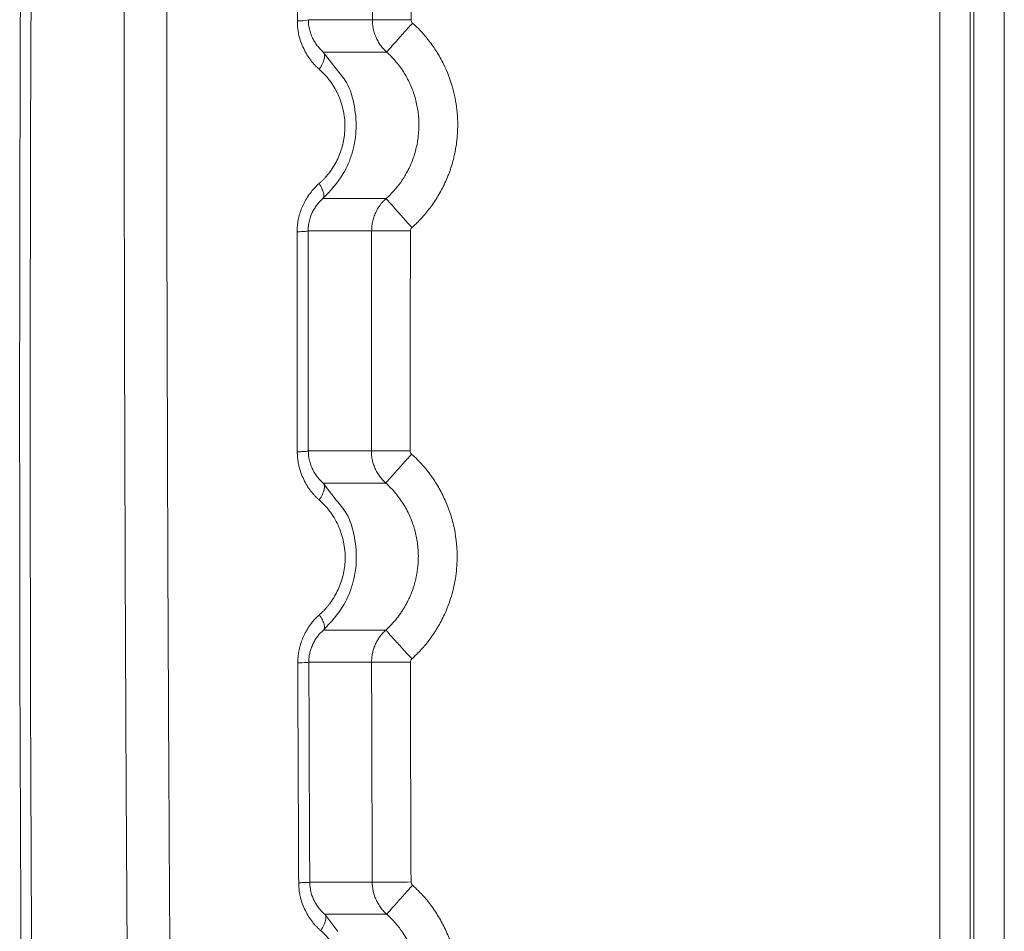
# Model space of a CAD drawing. Header units: millimetres. Extents: x 0 to 594, y 0 to 420.
# Tile 41 of 76: x 63 to 77, y 318 to 330. Entities that reach past the tile are written whole.
import ezdxf

# ---------------------------------------------------------------- set-up
doc = ezdxf.new("R2010")
doc.units = ezdxf.units.MM

msp = doc.modelspace()

# ---------------------------------------------------------------- linework, layer by layer
at = {"color": 7, "linetype": 'Continuous', "lineweight": 15}
for p, q in [((76.059, 352.904), (76.059, 240.902)), ((76.483, 352.904), (76.483, 240.902)), ((76.532, 352.904), (76.532, 240.901)), ((76.956, 352.904), (76.956, 240.899)), ((67.276, 330.369), (68.166, 330.369)), ((67.483, 329.92), (68.364, 329.92)), ((68.357, 327.882), (67.479, 327.882)), ((68.156, 327.435), (67.273, 327.435)), ((67.275, 324.374), (68.153, 324.374)), ((67.482, 323.927), (68.352, 323.927)), ((68.353, 321.883), (67.486, 321.883)), ((68.155, 321.437), (67.283, 321.437)), ((67.295, 318.377), (68.165, 318.377)), ((67.503, 317.932), (68.365, 317.932))]:
    msp.add_line(p, q, dxfattribs=at)
at = {"color": 8, "linetype": 'Continuous', "lineweight": 15}
for p, q in [((67.661, 329.686), (67.483, 329.92)), ((67.663, 323.69), (67.482, 323.927)), ((67.686, 317.694), (67.503, 317.932))]:
    msp.add_line(p, q, dxfattribs=at)
at = {"color": 7, "linetype": 'Continuous', "lineweight": 15}
for centre, radius, start, end in [((1563.407, 324.905), 1500.147, 179.304905, 182.063063), ((1563.407, 324.904), 1500, 179.358635, 182.063094), ((67.145, 330.845), 0.494, 267.3875, 285.3765)]:
    msp.add_arc(centre, radius, start, end, dxfattribs=at)
for points, knots in [([(66.156, 270.826), (66.15, 271.07), (66.136, 271.56), (66.116, 272.294), (66.096, 273.028), (66.076, 273.763), (66.056, 274.497), (66.037, 275.231), (66.018, 275.965), (65.999, 276.7), (65.981, 277.434), (65.962, 278.168), (65.944, 278.902), (65.926, 279.636), (65.909, 280.37), (65.892, 281.104), (65.875, 281.838), (65.858, 282.571), (65.841, 283.305), (65.825, 284.039), (65.809, 284.772), (65.793, 285.505), (65.778, 286.239), (65.762, 286.972), (65.747, 287.705), (65.733, 288.438), (65.718, 289.17), (65.704, 289.903), (65.69, 290.635), (65.676, 291.368), (65.663, 292.1), (65.649, 292.832), (65.636, 293.564), (65.624, 294.295), (65.611, 295.027), (65.599, 295.758), (65.587, 296.489), (65.575, 297.22), (65.564, 297.95), (65.552, 298.681), (65.541, 299.411), (65.531, 300.141), (65.52, 300.871), (65.51, 301.601), (65.5, 302.33), (65.49, 303.059), (65.481, 303.788), (65.472, 304.517), (65.463, 305.245), (65.454, 305.973), (65.446, 306.701), (65.437, 307.429), (65.429, 308.156), (65.422, 308.883), (65.414, 309.61), (65.407, 310.336), (65.4, 311.063), (65.393, 311.788), (65.387, 312.514), (65.381, 313.239), (65.375, 313.964), (65.369, 314.689), (65.364, 315.414), (65.358, 316.138), (65.353, 316.861), (65.349, 317.585), (65.344, 318.308), (65.34, 319.03), (65.336, 319.753), (65.332, 320.475), (65.329, 321.196), (65.325, 321.918), (65.322, 322.639), (65.32, 323.359), (65.317, 324.079), (65.315, 324.799), (65.313, 325.519), (65.311, 326.238), (65.309, 326.956), (65.308, 327.674), (65.307, 328.392), (65.306, 329.11), (65.306, 329.826), (65.305, 330.543), (65.305, 331.259), (65.305, 331.975), (65.305, 332.69), (65.306, 333.405), (65.307, 334.119), (65.308, 334.833), (65.309, 335.547), (65.311, 336.26), (65.313, 336.972), (65.315, 337.684), (65.317, 338.396), (65.319, 339.107), (65.322, 339.817), (65.325, 340.528), (65.328, 341.237), (65.331, 341.946), (65.335, 342.655), (65.339, 343.363), (65.343, 344.071), (65.347, 344.778), (65.352, 345.485), (65.356, 346.191), (65.361, 346.896), (65.367, 347.601), (65.372, 348.306), (65.378, 349.01), (65.384, 349.713), (65.39, 350.416), (65.396, 351.118), (65.402, 351.82), (65.409, 352.521), (65.416, 353.222), (65.423, 353.922), (65.431, 354.621), (65.438, 355.32), (65.446, 356.018), (65.454, 356.716), (65.462, 357.413), (65.471, 358.109), (65.48, 358.805), (65.488, 359.501), (65.498, 360.195), (65.507, 360.889), (65.516, 361.582), (65.526, 362.275), (65.536, 362.967), (65.546, 363.659), (65.557, 364.349), (65.567, 365.039), (65.574, 365.499), (65.578, 365.729)], [0, 0, 0, 0, 0.007776, 0.015549, 0.023319, 0.031086, 0.03885, 0.046611, 0.054369, 0.062125, 0.069877, 0.077626, 0.085373, 0.093116, 0.100856, 0.108593, 0.116328, 0.124059, 0.131787, 0.139512, 0.147234, 0.154953, 0.162669, 0.170382, 0.178092, 0.185798, 0.193502, 0.201202, 0.2089, 0.216594, 0.224285, 0.231973, 0.239658, 0.24734, 0.255018, 0.262694, 0.270366, 0.278036, 0.285702, 0.293365, 0.301025, 0.308682, 0.316336, 0.323987, 0.331635, 0.33928, 0.346921, 0.35456, 0.362195, 0.369828, 0.377457, 0.385083, 0.392706, 0.400326, 0.407943, 0.415557, 0.423168, 0.430776, 0.438381, 0.445983, 0.453582, 0.461177, 0.46877, 0.476359, 0.483946, 0.491529, 0.49911, 0.506687, 0.514261, 0.521832, 0.5294, 0.536965, 0.544527, 0.552086, 0.559642, 0.567195, 0.574744, 0.582291, 0.589834, 0.597375, 0.604912, 0.612446, 0.619977, 0.627506, 0.635031, 0.642553, 0.650071, 0.657587, 0.6651, 0.67261, 0.680116, 0.68762, 0.69512, 0.702618, 0.710112, 0.717603, 0.725092, 0.732577, 0.740059, 0.747538, 0.755014, 0.762487, 0.769957, 0.777424, 0.784887, 0.792348, 0.799806, 0.80726, 0.814712, 0.82216, 0.829606, 0.837048, 0.844488, 0.851924, 0.859357, 0.866788, 0.874215, 0.881639, 0.88906, 0.896478, 0.903892, 0.911304, 0.918713, 0.926118, 0.93352, 0.940919, 0.948316, 0.955708, 0.963098, 0.970485, 0.977868, 0.985249, 0.992626, 1, 1, 1, 1]), ([(65.565, 270.947), (65.558, 271.176), (65.546, 271.633), (65.526, 272.319), (65.507, 273.005), (65.489, 273.691), (65.47, 274.378), (65.452, 275.065), (65.434, 275.752), (65.416, 276.44), (65.398, 277.127), (65.38, 277.815), (65.363, 278.503), (65.346, 279.192), (65.329, 279.88), (65.313, 280.569), (65.296, 281.258), (65.28, 281.947), (65.264, 282.636), (65.249, 283.326), (65.233, 284.016), (65.218, 284.706), (65.203, 285.396), (65.188, 286.087), (65.173, 286.778), (65.159, 287.469), (65.145, 288.16), (65.131, 288.851), (65.117, 289.543), (65.104, 290.235), (65.09, 290.927), (65.077, 291.619), (65.065, 292.312), (65.052, 293.005), (65.04, 293.698), (65.027, 294.391), (64.985, 296.879), (64.918, 301.163), (64.841, 307.243), (64.782, 313.319), (64.748, 318.288), (64.73, 322.149), (64.718, 325.775), (64.711, 330.281), (64.717, 335.627), (64.737, 340.933), (64.769, 346.107), (64.812, 351.176), (64.853, 354.94), (64.885, 357.484), (64.902, 358.823), (64.92, 360.165), (64.939, 361.508), (64.959, 362.852), (64.98, 364.199), (64.995, 365.097), (65.002, 365.546)], [0, 0, 0, 0, 0.0072862, 0.0145721, 0.0218578, 0.0291433, 0.0364287, 0.0437141, 0.0509995, 0.0582848, 0.0655703, 0.0728559, 0.0801416, 0.0874276, 0.0947138, 0.1020003, 0.1092872, 0.1165745, 0.1238622, 0.1311505, 0.1384392, 0.1457286, 0.1530185, 0.1603092, 0.1676005, 0.1748927, 0.1821856, 0.1894795, 0.1967742, 0.2040699, 0.2113665, 0.2186643, 0.2259631, 0.233263, 0.2405642, 0.2478665, 0.2551702, 0.3191862, 0.383115, 0.4469873, 0.5108338, 0.5398617, 0.5688538, 0.6253218, 0.6822567, 0.738031, 0.7935381, 0.8466101, 0.8994481, 0.9137154, 0.9280145, 0.9423457, 0.9567095, 0.9711063, 0.9855363, 1, 1, 1, 1]), ([(65.565, 270.947), (65.558, 271.176), (65.546, 271.633), (65.526, 272.319), (65.507, 273.005), (65.489, 273.691), (65.47, 274.378), (65.452, 275.065), (65.434, 275.752), (65.416, 276.44), (65.398, 277.127), (65.38, 277.815), (65.363, 278.503), (65.346, 279.192), (65.329, 279.88), (65.313, 280.569), (65.296, 281.258), (65.28, 281.947), (65.264, 282.636), (65.249, 283.326), (65.233, 284.016), (65.218, 284.706), (65.203, 285.396), (65.188, 286.087), (65.173, 286.778), (65.159, 287.469), (65.145, 288.16), (65.131, 288.851), (65.117, 289.543), (65.104, 290.235), (65.09, 290.927), (65.077, 291.619), (65.065, 292.312), (65.052, 293.005), (65.04, 293.698), (65.027, 294.391), (64.985, 296.879), (64.918, 301.163), (64.841, 307.243), (64.782, 313.319), (64.748, 318.288), (64.73, 322.149), (64.718, 325.775), (64.711, 330.281), (64.717, 335.627), (64.737, 340.933), (64.769, 346.107), (64.812, 351.176), (64.853, 354.94), (64.885, 357.484), (64.902, 358.823), (64.92, 360.165), (64.939, 361.508), (64.959, 362.852), (64.98, 364.199), (64.995, 365.097), (65.002, 365.546)], [0, 0, 0, 0, 0.0072862, 0.0145721, 0.0218578, 0.0291433, 0.0364287, 0.0437141, 0.0509995, 0.0582848, 0.0655703, 0.0728559, 0.0801416, 0.0874276, 0.0947138, 0.1020003, 0.1092872, 0.1165745, 0.1238622, 0.1311505, 0.1384392, 0.1457286, 0.1530185, 0.1603092, 0.1676005, 0.1748927, 0.1821856, 0.1894795, 0.1967742, 0.2040699, 0.2113665, 0.2186643, 0.2259631, 0.233263, 0.2405642, 0.2478665, 0.2551702, 0.3191862, 0.383115, 0.4469873, 0.5108338, 0.5398617, 0.5688538, 0.6253218, 0.6822567, 0.738031, 0.7935381, 0.8466101, 0.8994481, 0.9137154, 0.9280145, 0.9423457, 0.9567095, 0.9711063, 0.9855363, 1, 1, 1, 1]), ([(67.123, 330.352), (67.123, 330.608), (67.124, 331.119), (67.126, 331.885), (67.128, 332.651), (67.13, 333.16), (67.131, 333.415)], [0, 0, 0, 0, 0.250519, 0.500692, 0.750519, 1, 1, 1, 1]), ([(68.166, 330.369), (68.168, 330.88), (68.173, 331.902), (68.179, 332.924), (68.182, 333.434)], [0, 0, 0, 0, 0.5000855, 1, 1, 1, 1]), ([(67.427, 329.68), (67.416, 329.69), (67.395, 329.709), (67.364, 329.74), (67.335, 329.772), (67.298, 329.818), (67.255, 329.882), (67.209, 329.968), (67.17, 330.059), (67.145, 330.143), (67.131, 330.219), (67.124, 330.285), (67.123, 330.329), (67.123, 330.352)], [0, 0, 0, 0, 0.061548, 0.12144, 0.179802, 0.236766, 0.361929, 0.489915, 0.621908, 0.747751, 0.830844, 0.91472, 1, 1, 1, 1]), ([(67.483, 329.92), (67.474, 329.928), (67.457, 329.943), (67.434, 329.968), (67.411, 329.994), (67.39, 330.021), (67.37, 330.05), (67.352, 330.08), (67.33, 330.121), (67.309, 330.173), (67.292, 330.23), (67.282, 330.281), (67.277, 330.325), (67.276, 330.354), (67.276, 330.369)], [0, 0, 0, 0, 0.0733703, 0.146362, 0.2189552, 0.2911513, 0.3629315, 0.4342326, 0.5050144, 0.6331469, 0.7598431, 0.840433, 0.9204464, 1, 1, 1, 1]), ([(68.166, 330.369), (68.168, 330.369), (68.181, 330.369), (68.236, 330.369), (68.278, 330.369), (68.382, 330.368), (68.445, 330.368), (68.575, 330.367), (68.643, 330.367), (68.705, 330.367)], [0, 0, 0, 0, 0.25, 0.25, 0.5, 0.5, 0.75, 0.75, 1, 1, 1, 1]), ([(68.364, 329.92), (68.356, 329.928), (68.338, 329.945), (68.314, 329.97), (68.292, 329.997), (68.272, 330.025), (68.253, 330.054), (68.236, 330.084), (68.221, 330.114), (68.208, 330.145), (68.196, 330.177), (68.186, 330.208), (68.179, 330.24), (68.173, 330.273), (68.168, 330.305), (68.166, 330.337), (68.166, 330.358), (68.166, 330.369)], [0, 0, 0, 0, 0.070028, 0.139576, 0.208644, 0.277232, 0.345339, 0.412966, 0.480113, 0.54678, 0.612966, 0.678672, 0.743898, 0.808644, 0.87291, 0.936695, 1, 1, 1, 1]), ([(68.364, 329.92), (68.365, 329.922), (68.374, 329.931), (68.41, 329.971), (68.438, 330.002), (68.508, 330.08), (68.55, 330.127), (68.638, 330.225), (68.683, 330.275), (68.725, 330.322)], [0, 0, 0, 0, 0.25, 0.25, 0.5, 0.5, 0.75, 0.75, 1, 1, 1, 1]), ([(68.716, 327.479), (68.724, 327.486), (68.748, 327.507), (68.792, 327.55), (68.849, 327.608), (68.91, 327.677), (68.99, 327.778), (69.083, 327.917), (69.18, 328.099), (69.259, 328.297), (69.319, 328.517), (69.346, 328.704), (69.353, 328.851), (69.354, 328.972), (69.341, 329.167), (69.287, 329.443), (69.184, 329.71), (69.066, 329.921), (68.977, 330.048), (68.902, 330.141), (68.839, 330.212), (68.78, 330.272), (68.739, 330.309), (68.725, 330.322)], [0, 0, 0, 0, 0.010581, 0.029666, 0.057255, 0.086695, 0.116216, 0.178005, 0.242547, 0.309135, 0.377136, 0.455684, 0.485201, 0.514651, 0.569208, 0.667864, 0.776382, 0.83653, 0.893712, 0.92097, 0.9479, 0.982513, 1, 1, 1, 1]), ([(67.483, 329.92), (67.493, 329.91), (67.499, 329.896), (67.503, 329.863), (67.501, 329.844), (67.492, 329.805), (67.484, 329.783), (67.461, 329.734), (67.446, 329.707), (67.427, 329.68)], [0, 0, 0, 0, 0.25, 0.25, 0.5, 0.5, 0.75, 0.75, 1, 1, 1, 1]), ([(68.357, 327.882), (68.369, 327.893), (68.394, 327.916), (68.43, 327.951), (68.464, 327.988), (68.496, 328.025), (68.527, 328.063), (68.556, 328.102), (68.583, 328.141), (68.608, 328.18), (68.656, 328.261), (68.718, 328.388), (68.776, 328.567), (68.809, 328.75), (68.816, 328.902), (68.81, 329.023), (68.799, 329.111), (68.783, 329.2), (68.761, 329.288), (68.733, 329.375), (68.698, 329.461), (68.658, 329.545), (68.611, 329.626), (68.559, 329.706), (68.5, 329.781), (68.435, 329.854), (68.388, 329.898), (68.364, 329.92)], [0, 0, 0, 0, 0.022129, 0.044032, 0.065703, 0.087135, 0.108324, 0.129267, 0.149968, 0.170429, 0.190653, 0.272821, 0.354243, 0.434945, 0.514913, 0.553322, 0.592093, 0.631221, 0.670706, 0.710546, 0.750748, 0.791318, 0.832266, 0.873603, 0.915348, 0.957495, 1, 1, 1, 1]), ([(67.425, 328.09), (67.435, 328.099), (67.455, 328.117), (67.484, 328.145), (67.511, 328.175), (67.538, 328.205), (67.576, 328.253), (67.624, 328.32), (67.675, 328.411), (67.717, 328.507), (67.76, 328.641), (67.792, 328.829), (67.781, 329.026), (67.744, 329.186), (67.703, 329.301), (67.65, 329.409), (67.593, 329.498), (67.536, 329.57), (67.484, 329.627), (67.446, 329.662), (67.427, 329.68)], [0, 0, 0, 0, 0.023364, 0.046518, 0.069497, 0.092337, 0.115074, 0.172592, 0.229724, 0.28711, 0.344184, 0.458375, 0.592981, 0.6602, 0.728196, 0.795528, 0.863819, 0.908661, 0.953977, 1, 1, 1, 1]), ([(67.479, 327.882), (67.582, 327.991), (67.755, 328.174), (67.893, 328.509), (67.953, 328.828), (67.927, 329.166), (67.84, 329.478), (67.713, 329.626), (67.661, 329.686)], [0, 0, 0, 0, 0.22658, 0.379669, 0.529881, 0.700664, 0.878707, 1, 1, 1, 1]), ([(67.119, 327.42), (67.12, 327.434), (67.12, 327.462), (67.123, 327.503), (67.128, 327.544), (67.134, 327.585), (67.143, 327.625), (67.154, 327.665), (67.166, 327.705), (67.181, 327.744), (67.197, 327.782), (67.223, 327.835), (67.26, 327.9), (67.31, 327.971), (67.365, 328.035), (67.404, 328.071), (67.425, 328.09)], [0, 0, 0, 0, 0.053923, 0.107419, 0.160643, 0.213753, 0.266908, 0.320267, 0.373986, 0.428219, 0.483115, 0.538817, 0.659332, 0.779162, 0.887284, 1, 1, 1, 1]), ([(67.479, 327.882), (67.487, 327.89), (67.491, 327.901), (67.493, 327.929), (67.491, 327.945), (67.482, 327.978), (67.475, 327.998), (67.455, 328.041), (67.441, 328.065), (67.425, 328.09)], [0, 0, 0, 0, 0.25, 0.25, 0.5, 0.5, 0.75, 0.75, 1, 1, 1, 1]), ([(67.273, 327.435), (67.273, 327.443), (67.274, 327.467), (67.276, 327.502), (67.282, 327.542), (67.292, 327.587), (67.31, 327.643), (67.336, 327.702), (67.368, 327.756), (67.402, 327.804), (67.439, 327.846), (67.466, 327.87), (67.479, 327.882)], [0, 0, 0, 0, 0.043722, 0.137432, 0.195891, 0.270821, 0.39856, 0.527435, 0.648629, 0.771204, 0.885031, 1, 1, 1, 1]), ([(68.156, 327.435), (68.156, 327.447), (68.157, 327.469), (68.16, 327.504), (68.165, 327.538), (68.172, 327.573), (68.181, 327.607), (68.192, 327.641), (68.206, 327.674), (68.221, 327.707), (68.239, 327.739), (68.258, 327.77), (68.28, 327.8), (68.304, 327.829), (68.329, 327.856), (68.348, 327.873), (68.357, 327.882)], [0, 0, 0, 0, 0.067824, 0.136203, 0.205137, 0.274624, 0.344667, 0.415264, 0.486415, 0.558121, 0.630381, 0.703196, 0.776565, 0.850489, 0.924967, 1, 1, 1, 1]), ([(68.357, 327.882), (68.358, 327.881), (68.366, 327.871), (68.402, 327.831), (68.43, 327.8), (68.5, 327.721), (68.542, 327.674), (68.629, 327.576), (68.674, 327.526), (68.716, 327.479)], [0, 0, 0, 0, 0.25, 0.25, 0.5, 0.5, 0.75, 0.75, 1, 1, 1, 1]), ([(67.273, 327.435), (67.271, 327.432), (67.257, 327.429), (67.202, 327.424), (67.162, 327.422), (67.119, 327.42)], [0, 0, 0, 0, 0.5, 0.5, 1, 1, 1, 1]), ([(67.122, 324.361), (67.121, 324.617), (67.12, 325.127), (67.12, 325.892), (67.119, 326.657), (67.119, 327.166), (67.119, 327.42)], [0, 0, 0, 0, 0.2504, 0.500533, 0.7504, 1, 1, 1, 1]), ([(68.153, 324.374), (68.153, 324.884), (68.153, 325.904), (68.155, 326.925), (68.156, 327.435)], [0, 0, 0, 0, 0.50004, 1, 1, 1, 1]), ([(68.156, 327.435), (68.158, 327.435), (68.172, 327.435), (68.227, 327.435), (68.269, 327.435), (68.373, 327.435), (68.436, 327.435), (68.566, 327.434), (68.633, 327.434), (68.696, 327.434)], [0, 0, 0, 0, 0.25, 0.25, 0.5, 0.5, 0.75, 0.75, 1, 1, 1, 1]), ([(67.275, 324.374), (67.273, 324.371), (67.255, 324.368), (67.216, 324.365), (67.202, 324.364), (67.166, 324.363), (67.145, 324.362), (67.122, 324.361)], [0, 0, 0, 0, 0.5, 0.5, 0.75, 0.75, 1, 1, 1, 1]), ([(67.427, 323.692), (67.416, 323.702), (67.395, 323.721), (67.364, 323.751), (67.336, 323.783), (67.299, 323.828), (67.256, 323.89), (67.21, 323.975), (67.172, 324.065), (67.146, 324.15), (67.131, 324.226), (67.123, 324.293), (67.122, 324.338), (67.122, 324.361)], [0, 0, 0, 0, 0.060559, 0.119573, 0.177164, 0.23346, 0.357306, 0.483469, 0.615122, 0.741461, 0.826982, 0.912938, 1, 1, 1, 1]), ([(67.482, 323.927), (67.474, 323.934), (67.457, 323.949), (67.434, 323.973), (67.411, 323.999), (67.39, 324.026), (67.371, 324.054), (67.353, 324.084), (67.331, 324.124), (67.309, 324.175), (67.292, 324.232), (67.282, 324.284), (67.276, 324.328), (67.276, 324.358), (67.275, 324.374)], [0, 0, 0, 0, 0.072325, 0.144272, 0.215834, 0.287008, 0.357742, 0.427994, 0.497751, 0.626012, 0.752873, 0.835719, 0.918033, 1, 1, 1, 1]), ([(68.153, 324.374), (68.155, 324.374), (68.168, 324.374), (68.223, 324.374), (68.265, 324.374), (68.369, 324.374), (68.432, 324.374), (68.562, 324.374), (68.63, 324.374), (68.692, 324.374)], [0, 0, 0, 0, 0.25, 0.25, 0.5, 0.5, 0.75, 0.75, 1, 1, 1, 1]), ([(68.352, 323.927), (68.343, 323.935), (68.326, 323.951), (68.302, 323.977), (68.28, 324.003), (68.259, 324.031), (68.241, 324.06), (68.224, 324.089), (68.209, 324.12), (68.195, 324.15), (68.184, 324.182), (68.174, 324.213), (68.166, 324.245), (68.16, 324.277), (68.156, 324.31), (68.153, 324.342), (68.153, 324.363), (68.153, 324.374)], [0, 0, 0, 0, 0.070009, 0.139541, 0.208595, 0.277172, 0.345271, 0.412892, 0.480037, 0.546703, 0.612892, 0.678604, 0.743838, 0.808595, 0.872874, 0.936676, 1, 1, 1, 1]), ([(68.352, 323.927), (68.353, 323.928), (68.361, 323.938), (68.398, 323.978), (68.425, 324.009), (68.495, 324.087), (68.537, 324.134), (68.625, 324.232), (68.67, 324.282), (68.712, 324.329)], [0, 0, 0, 0, 0.25, 0.25, 0.5, 0.5, 0.75, 0.75, 1, 1, 1, 1]), ([(68.715, 321.482), (68.724, 321.49), (68.747, 321.512), (68.791, 321.555), (68.848, 321.613), (68.908, 321.682), (68.986, 321.783), (69.077, 321.919), (69.182, 322.118), (69.272, 322.356), (69.333, 322.632), (69.355, 322.965), (69.319, 323.274), (69.24, 323.546), (69.16, 323.737), (69.063, 323.913), (68.973, 324.045), (68.895, 324.142), (68.829, 324.216), (68.768, 324.278), (68.725, 324.317), (68.712, 324.329)], [0, 0, 0, 0, 0.011075, 0.030196, 0.057364, 0.086991, 0.115947, 0.176782, 0.239819, 0.326186, 0.414362, 0.503635, 0.637199, 0.703094, 0.767847, 0.830671, 0.890306, 0.918074, 0.946352, 0.983204, 1, 1, 1, 1]), ([(67.482, 323.927), (67.492, 323.917), (67.497, 323.904), (67.501, 323.871), (67.499, 323.853), (67.49, 323.815), (67.483, 323.793), (67.46, 323.745), (67.445, 323.719), (67.427, 323.692)], [0, 0, 0, 0, 0.25, 0.25, 0.5, 0.5, 0.75, 0.75, 1, 1, 1, 1]), ([(68.353, 321.883), (68.366, 321.895), (68.392, 321.919), (68.429, 321.957), (68.465, 321.996), (68.499, 322.036), (68.531, 322.077), (68.561, 322.119), (68.59, 322.162), (68.616, 322.206), (68.641, 322.251), (68.665, 322.296), (68.686, 322.342), (68.706, 322.388), (68.724, 322.435), (68.74, 322.482), (68.754, 322.53), (68.766, 322.578), (68.777, 322.626), (68.786, 322.674), (68.793, 322.722), (68.799, 322.77), (68.803, 322.818), (68.805, 322.866), (68.806, 322.928), (68.803, 323.005), (68.793, 323.096), (68.777, 323.187), (68.756, 323.277), (68.727, 323.367), (68.693, 323.455), (68.652, 323.541), (68.604, 323.625), (68.551, 323.707), (68.491, 323.784), (68.425, 323.859), (68.376, 323.904), (68.352, 323.927)], [0, 0, 0, 0, 0.023089, 0.046082, 0.06897, 0.091746, 0.114405, 0.136946, 0.159373, 0.181687, 0.203893, 0.22599, 0.247981, 0.269868, 0.29165, 0.31333, 0.334909, 0.356385, 0.377761, 0.399034, 0.420205, 0.441274, 0.462239, 0.483101, 0.503861, 0.54313, 0.582772, 0.622784, 0.663163, 0.70391, 0.745027, 0.786522, 0.828406, 0.870689, 0.913392, 0.956511, 1, 1, 1, 1]), ([(67.43, 322.096), (67.44, 322.105), (67.46, 322.123), (67.489, 322.152), (67.517, 322.182), (67.543, 322.213), (67.582, 322.261), (67.629, 322.329), (67.68, 322.421), (67.722, 322.518), (67.765, 322.653), (67.795, 322.842), (67.783, 323.039), (67.745, 323.199), (67.703, 323.314), (67.65, 323.422), (67.593, 323.51), (67.536, 323.582), (67.484, 323.64), (67.446, 323.674), (67.427, 323.692)], [0, 0, 0, 0, 0.023575, 0.046939, 0.070128, 0.093176, 0.11612, 0.174169, 0.231809, 0.289729, 0.34729, 0.462468, 0.596118, 0.662862, 0.730315, 0.797141, 0.864885, 0.909381, 0.954341, 1, 1, 1, 1]), ([(67.486, 321.883), (67.589, 321.993), (67.762, 322.179), (67.899, 322.517), (67.956, 322.838), (67.928, 323.176), (67.839, 323.486), (67.713, 323.632), (67.663, 323.69)], [0, 0, 0, 0, 0.228084, 0.382915, 0.534272, 0.705139, 0.882441, 1, 1, 1, 1]), ([(67.129, 321.426), (67.129, 321.44), (67.129, 321.468), (67.132, 321.509), (67.136, 321.549), (67.143, 321.589), (67.151, 321.629), (67.161, 321.669), (67.174, 321.708), (67.188, 321.747), (67.204, 321.785), (67.229, 321.838), (67.265, 321.904), (67.315, 321.976), (67.37, 322.04), (67.41, 322.077), (67.43, 322.096)], [0, 0, 0, 0, 0.0532708, 0.1061698, 0.1588478, 0.2114575, 0.2641524, 0.3170851, 0.3704061, 0.4242628, 0.478798, 0.5341495, 0.6557995, 0.7764659, 0.8858212, 1, 1, 1, 1]), ([(67.486, 321.883), (67.494, 321.891), (67.498, 321.903), (67.501, 321.932), (67.498, 321.948), (67.489, 321.982), (67.482, 322.002), (67.461, 322.046), (67.447, 322.071), (67.43, 322.096)], [0, 0, 0, 0, 0.25, 0.25, 0.5, 0.5, 0.75, 0.75, 1, 1, 1, 1]), ([(67.283, 321.437), (67.283, 321.447), (67.283, 321.467), (67.285, 321.498), (67.289, 321.529), (67.295, 321.559), (67.302, 321.589), (67.311, 321.618), (67.321, 321.647), (67.332, 321.675), (67.35, 321.712), (67.375, 321.756), (67.409, 321.804), (67.446, 321.847), (67.473, 321.871), (67.486, 321.883)], [0, 0, 0, 0, 0.057639, 0.115236, 0.172856, 0.230575, 0.288457, 0.346548, 0.404876, 0.463456, 0.522293, 0.644563, 0.768246, 0.883545, 1, 1, 1, 1]), ([(68.155, 321.437), (68.155, 321.437), (68.155, 321.457), (68.157, 321.498), (68.166, 321.558), (68.182, 321.618), (68.204, 321.676), (68.232, 321.733), (68.266, 321.787), (68.306, 321.838), (68.337, 321.868), (68.353, 321.883)], [0, 0, 0, 0, 0.002362, 0.12132, 0.24192, 0.364162, 0.488046, 0.613572, 0.74074, 0.869549, 1, 1, 1, 1]), ([(68.353, 321.883), (68.354, 321.882), (68.363, 321.872), (68.399, 321.832), (68.427, 321.801), (68.497, 321.723), (68.539, 321.677), (68.627, 321.579), (68.673, 321.529), (68.715, 321.482)], [0, 0, 0, 0, 0.25, 0.25, 0.5, 0.5, 0.75, 0.75, 1, 1, 1, 1]), ([(67.283, 321.436), (67.281, 321.435), (67.266, 321.433), (67.211, 321.429), (67.172, 321.427), (67.129, 321.426)], [0, 0, 0, 0, 0.5, 0.5, 1, 1, 1, 1]), ([(68.155, 321.437), (68.158, 321.437), (68.171, 321.437), (68.226, 321.437), (68.268, 321.437), (68.373, 321.437), (68.435, 321.437), (68.566, 321.437), (68.633, 321.437), (68.695, 321.438)], [0, 0, 0, 0, 0.25, 0.25, 0.5, 0.5, 0.75, 0.75, 1, 1, 1, 1]), ([(68.165, 318.377), (68.163, 318.887), (68.159, 319.907), (68.157, 320.927), (68.155, 321.437)], [0, 0, 0, 0, 0.499991, 1, 1, 1, 1]), ([(67.141, 318.37), (67.14, 318.625), (67.138, 319.135), (67.134, 319.899), (67.131, 320.663), (67.13, 321.172), (67.129, 321.426)], [0, 0, 0, 0, 0.250268, 0.500357, 0.750268, 1, 1, 1, 1]), ([(67.295, 318.377), (67.294, 318.376), (67.275, 318.374), (67.236, 318.372), (67.222, 318.372), (67.186, 318.371), (67.165, 318.37), (67.141, 318.37)], [0, 0, 0, 0, 0.5, 0.5, 0.75, 0.75, 1, 1, 1, 1]), ([(67.448, 317.703), (67.437, 317.712), (67.416, 317.731), (67.386, 317.762), (67.358, 317.792), (67.321, 317.837), (67.278, 317.899), (67.232, 317.982), (67.193, 318.072), (67.167, 318.156), (67.152, 318.233), (67.143, 318.301), (67.142, 318.347), (67.141, 318.37)], [0, 0, 0, 0, 0.05984, 0.118205, 0.175215, 0.230997, 0.353997, 0.479016, 0.610544, 0.737269, 0.824242, 0.911585, 1, 1, 1, 1]), ([(67.503, 317.932), (67.494, 317.94), (67.478, 317.954), (67.455, 317.978), (67.433, 318.003), (67.412, 318.03), (67.392, 318.058), (67.374, 318.087), (67.353, 318.127), (67.331, 318.178), (67.313, 318.235), (67.303, 318.287), (67.297, 318.332), (67.296, 318.362), (67.295, 318.377)], [0, 0, 0, 0, 0.071612, 0.142843, 0.21369, 0.284143, 0.354154, 0.423692, 0.492754, 0.621131, 0.748158, 0.83251, 0.916389, 1, 1, 1, 1]), ([(68.165, 318.377), (68.167, 318.377), (68.18, 318.378), (68.235, 318.378), (68.277, 318.378), (68.382, 318.378), (68.444, 318.379), (68.575, 318.379), (68.642, 318.379), (68.704, 318.38)], [0, 0, 0, 0, 0.25, 0.25, 0.5, 0.5, 0.75, 0.75, 1, 1, 1, 1]), ([(68.365, 317.932), (68.356, 317.94), (68.339, 317.956), (68.315, 317.982), (68.293, 318.008), (68.273, 318.036), (68.254, 318.065), (68.237, 318.094), (68.221, 318.124), (68.208, 318.155), (68.196, 318.186), (68.187, 318.218), (68.179, 318.25), (68.173, 318.282), (68.168, 318.314), (68.165, 318.346), (68.165, 318.367), (68.165, 318.377)], [0, 0, 0, 0, 0.070008, 0.139539, 0.208592, 0.277168, 0.345267, 0.412888, 0.480032, 0.546699, 0.612888, 0.6786, 0.743835, 0.808592, 0.872872, 0.936675, 1, 1, 1, 1]), ([(68.365, 317.932), (68.366, 317.933), (68.375, 317.943), (68.411, 317.984), (68.438, 318.014), (68.508, 318.093), (68.55, 318.14), (68.637, 318.238), (68.683, 318.288), (68.724, 318.335)], [0, 0, 0, 0, 0.25, 0.25, 0.5, 0.5, 0.75, 0.75, 1, 1, 1, 1]), ([(68.739, 315.487), (68.747, 315.494), (68.775, 315.52), (68.832, 315.576), (68.906, 315.658), (68.984, 315.755), (69.06, 315.865), (69.147, 316.012), (69.252, 316.239), (69.32, 316.477), (69.356, 316.717), (69.365, 316.892), (69.355, 317.111), (69.322, 317.324), (69.256, 317.549), (69.175, 317.741), (69.078, 317.918), (68.987, 318.051), (68.909, 318.148), (68.842, 318.222), (68.78, 318.284), (68.738, 318.323), (68.724, 318.335)], [0, 0, 0, 0, 0.010255, 0.035272, 0.075049, 0.11354, 0.152025, 0.199973, 0.273433, 0.38485, 0.430555, 0.499911, 0.548654, 0.635039, 0.7016, 0.766841, 0.829981, 0.889864, 0.917837, 0.946145, 0.983088, 1, 1, 1, 1]), ([(67.503, 317.932), (67.512, 317.923), (67.517, 317.91), (67.521, 317.879), (67.519, 317.861), (67.51, 317.824), (67.502, 317.803), (67.48, 317.755), (67.465, 317.729), (67.448, 317.703)], [0, 0, 0, 0, 0.25, 0.25, 0.5, 0.5, 0.75, 0.75, 1, 1, 1, 1]), ([(68.375, 315.885), (68.388, 315.897), (68.414, 315.921), (68.45, 315.959), (68.486, 315.998), (68.519, 316.038), (68.551, 316.079), (68.581, 316.121), (68.609, 316.163), (68.635, 316.207), (68.66, 316.251), (68.683, 316.297), (68.704, 316.342), (68.724, 316.388), (68.741, 316.435), (68.757, 316.482), (68.771, 316.529), (68.784, 316.577), (68.794, 316.625), (68.803, 316.672), (68.811, 316.72), (68.816, 316.768), (68.82, 316.816), (68.822, 316.864), (68.823, 316.962), (68.812, 317.111), (68.768, 317.307), (68.695, 317.497), (68.615, 317.641), (68.542, 317.742), (68.489, 317.808), (68.43, 317.872), (68.387, 317.912), (68.365, 317.932)], [0, 0, 0, 0, 0.022901, 0.045708, 0.068414, 0.091011, 0.113494, 0.135862, 0.158119, 0.180265, 0.202305, 0.22424, 0.246072, 0.2678, 0.289428, 0.310956, 0.332384, 0.353714, 0.374945, 0.396076, 0.417108, 0.438041, 0.458873, 0.479604, 0.500235, 0.586272, 0.673354, 0.761474, 0.850696, 0.886569, 0.923422, 0.961243, 1, 1, 1, 1]), ([(67.457, 316.103), (67.467, 316.112), (67.487, 316.13), (67.516, 316.16), (67.544, 316.19), (67.57, 316.221), (67.608, 316.27), (67.655, 316.338), (67.706, 316.431), (67.747, 316.529), (67.79, 316.665), (67.819, 316.855), (67.806, 317.052), (67.767, 317.211), (67.725, 317.325), (67.671, 317.433), (67.614, 317.522), (67.557, 317.593), (67.505, 317.651), (67.467, 317.685), (67.448, 317.703)], [0, 0, 0, 0, 0.023763, 0.047315, 0.070689, 0.093923, 0.117051, 0.175571, 0.233662, 0.292057, 0.350047, 0.466095, 0.598901, 0.665227, 0.732196, 0.798573, 0.865832, 0.91002, 0.954664, 1, 1, 1, 1])]:
    msp.add_open_spline(points, degree=3, knots=knots, dxfattribs=at)
for points in [[(68.705, 330.367), (68.71, 331.388), (68.715, 332.41), (68.722, 333.431)], [(68.725, 330.322), (68.713, 330.333), (68.705, 330.35), (68.705, 330.367)], [(68.696, 327.434), (68.696, 327.451), (68.703, 327.467), (68.716, 327.479)], [(67.275, 324.374), (67.274, 325.394), (67.273, 326.415), (67.273, 327.435)], [(68.692, 324.374), (68.692, 325.394), (68.693, 326.414), (68.696, 327.434)], [(68.712, 324.329), (68.7, 324.34), (68.692, 324.357), (68.692, 324.374)], [(67.295, 318.377), (67.29, 319.397), (67.286, 320.417), (67.283, 321.437)], [(68.695, 321.438), (68.695, 321.454), (68.702, 321.471), (68.715, 321.482)], [(68.704, 318.38), (68.7, 319.399), (68.697, 320.418), (68.695, 321.438)], [(68.724, 318.335), (68.712, 318.346), (68.704, 318.363), (68.704, 318.38)]]:
    msp.add_open_spline(points, degree=3, dxfattribs=at)

doc.saveas('drawing.dxf')
